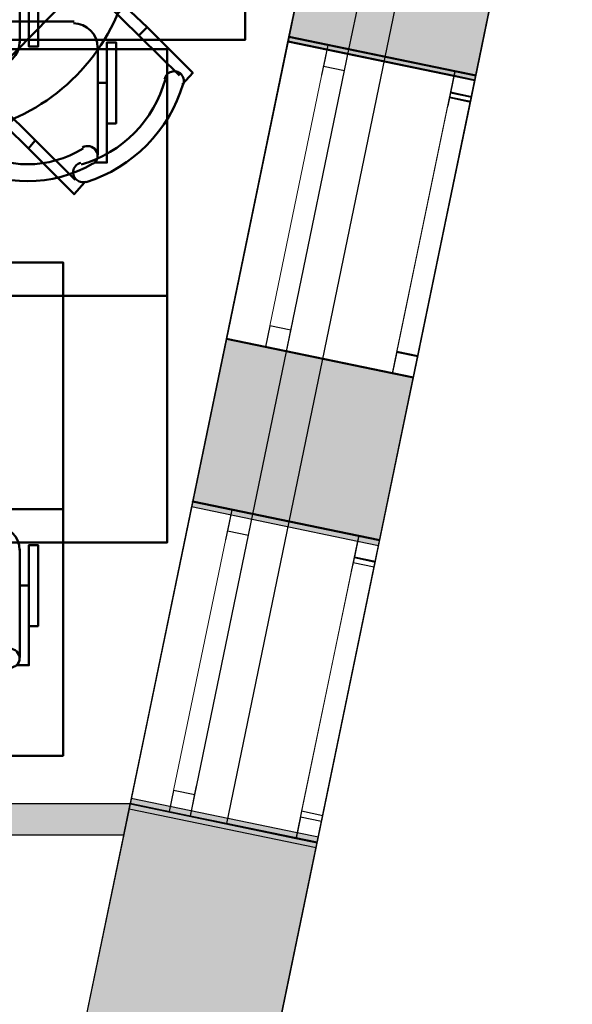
# Model space of a CAD drawing. Header units: metres. Extents: x -1 to 430, y -6 to 31.
# Tile 162 of 169: x 424.51 to 426.31, y 18.06 to 21.25. Entities that reach past the tile are written whole.
import ezdxf

# ---------------------------------------------------------------- set-up
doc = ezdxf.new("R2010")
doc.units = ezdxf.units.M
doc.linetypes.add('CONTINUA', pattern=[0])
doc.linetypes.add('PUNKT', pattern=[6.35, 0, -6.35])
for name, color, linetype, lineweight in [('3D P1 MURS EXISTENTS', 7, 'CONTINUA', 25), ('3D P2 MURS', 7, 'CONTINUA', 25), ('3D P3 MURS', 7, 'CONTINUA', 25), ('3D P3 MURS NOUS', 7, 'CONTINUA', 25), ('3D P4 MURS', 7, 'CONTINUA', 25), ('3D P5 MURS', 7, 'CONTINUA', 25), ('3D PA MURS', 7, 'CONTINUA', 25), ('P1 MOBLES', 7, 'CONTINUA', 25), ('P2 MOBLES 2D', 7, 'CONTINUA', 25), ('P3 MOBLES', 7, 'CONTINUA', 25), ('P5 MOBLES', 7, 'CONTINUA', 25)]:
    doc.layers.add(name, color=color, linetype=linetype, lineweight=lineweight)

# ---------------------------------------------------------------- blocks, each defined once
blk = doc.blocks.new('OBJETO_COMPLEJO_3')
at = {"layer": 'P1 MOBLES', "color": 202, "linetype": 'CONTINUA', "lineweight": 50, "transparency": 33554687}
for p, q in [((424.0661, 21.1751), (424.0661, 21.5265)), ((424.5148, 21.5265), (424.5148, 21.1751)), ((424.0407, 21.2937), (424.0661, 21.2937)), ((424.5444, 21.2937), (424.5148, 21.2937)), ((424.4386, 21.0947), (424.1465, 21.0947))]:
    blk.add_line(p, q, dxfattribs=at)
for points in [[(424.0407, 21.4249), (424.0111, 21.4249), (424.0111, 21.1624), (424.0407, 21.1624), (424.0407, 21.5519), (424.0788, 21.5519)], [(424.0753, 21.5563), (424.0704, 21.5522), (424.0664, 21.5474), (424.0636, 21.542), (424.0618, 21.5362), (424.0612, 21.5302), (424.0617, 21.5241), (424.0634, 21.5182), (424.0664, 21.5125), (424.0704, 21.5075), (424.0752, 21.5036), (424.0806, 21.5007), (424.0863, 21.4989), (424.0923, 21.4982), (424.0984, 21.4986), (424.1044, 21.5003), (424.1101, 21.5032)], [(424.4653, 21.5032), (424.471, 21.5003), (424.4769, 21.4986), (424.483, 21.4982), (424.489, 21.4989), (424.4948, 21.5007), (424.5002, 21.5036), (424.505, 21.5075), (424.509, 21.5125), (424.5119, 21.5182), (424.5136, 21.5241), (424.5142, 21.5302), (424.5135, 21.5362), (424.5118, 21.542), (424.5089, 21.5474), (424.505, 21.5522), (424.5001, 21.5563)], [(424.5444, 21.4249), (424.5741, 21.4249), (424.5741, 21.1624), (424.5444, 21.1624), (424.5444, 21.5519), (424.5021, 21.5519)], [(424.0654, 21.1785), (424.067, 21.1628), (424.0716, 21.1481), (424.0788, 21.1348), (424.0884, 21.1232), (424.1, 21.1136), (424.1133, 21.1064), (424.128, 21.1018), (424.1438, 21.1002)], [(424.4359, 21.1002), (424.4516, 21.1018), (424.4663, 21.1064), (424.4796, 21.1136), (424.4912, 21.1232), (424.5008, 21.1348), (424.508, 21.1481), (424.5126, 21.1628), (424.5142, 21.1785)]]:
    blk.add_lwpolyline(points, dxfattribs=at)
blk.add_lwpolyline([(424.9931, 20.3539), (423.792, 20.3539), (423.792, 21.154), (424.9931, 21.154), (424.9931, 20.3539)], close=True, dxfattribs=at)
for centre, radius, start, end in [((424.2878, 21.1958), 0.4167, 59.5738, 120.4458), ((424.2878, 21.2169), 0.3405, 58.2581, 121.7649)]:
    blk.add_arc(centre, radius, start, end, dxfattribs=at)
blk = doc.blocks.new('OBJETO_COMPLEJO_4')
at = {"layer": 'P1 MOBLES', "color": 202, "linetype": 'CONTINUA', "lineweight": 50, "transparency": 33554687}
for p, q in [((424.4386, 19.6131), (424.1465, 19.6131)), ((424.0661, 19.5327), (424.0661, 19.1813)), ((424.5148, 19.1813), (424.5148, 19.5327)), ((424.0407, 19.4141), (424.0661, 19.4141)), ((424.5444, 19.4141), (424.5148, 19.4141))]:
    blk.add_line(p, q, dxfattribs=at)
blk.add_lwpolyline([(424.9931, 20.3539), (423.792, 20.3539), (423.792, 19.5538), (424.9931, 19.5538), (424.9931, 20.3539)], close=True, dxfattribs=at)
for points in [[(424.0654, 19.5292), (424.067, 19.545), (424.0716, 19.5597), (424.0788, 19.573), (424.0884, 19.5846), (424.1, 19.5942), (424.1133, 19.6014), (424.128, 19.606), (424.1438, 19.6076)], [(424.4359, 19.6076), (424.4516, 19.606), (424.4663, 19.6014), (424.4796, 19.5942), (424.4912, 19.5846), (424.5008, 19.573), (424.508, 19.5597), (424.5126, 19.545), (424.5142, 19.5292)], [(424.0407, 19.2829), (424.0111, 19.2829), (424.0111, 19.5454), (424.0407, 19.5454), (424.0407, 19.1559), (424.0788, 19.1559)], [(424.5444, 19.2829), (424.5741, 19.2829), (424.5741, 19.5454), (424.5444, 19.5454), (424.5444, 19.1559), (424.5021, 19.1559)], [(424.0753, 19.1515), (424.0704, 19.1556), (424.0664, 19.1604), (424.0636, 19.1658), (424.0618, 19.1716), (424.0612, 19.1776), (424.0617, 19.1837), (424.0634, 19.1896), (424.0664, 19.1953), (424.0704, 19.2003), (424.0752, 19.2042), (424.0806, 19.2071), (424.0863, 19.2089), (424.0923, 19.2096), (424.0984, 19.2092), (424.1044, 19.2075), (424.1101, 19.2046)], [(424.4653, 19.2046), (424.471, 19.2075), (424.4769, 19.2092), (424.483, 19.2096), (424.489, 19.2089), (424.4948, 19.2071), (424.5002, 19.2042), (424.505, 19.2003), (424.509, 19.1953), (424.5119, 19.1896), (424.5136, 19.1837), (424.5142, 19.1776), (424.5135, 19.1716), (424.5118, 19.1658), (424.5089, 19.1604), (424.505, 19.1556), (424.5001, 19.1515)]]:
    blk.add_lwpolyline(points, dxfattribs=at)
for centre, radius, start, end in [((424.2878, 19.4909), 0.3405, 238.2351, 301.7419), ((424.2878, 19.512), 0.4167, 239.5542, 300.4262)]:
    blk.add_arc(centre, radius, start, end, dxfattribs=at)
blk = doc.blocks.new('OBJETO_COMPLEJO_60')
at = {"layer": 'P2 MOBLES 2D', "color": 202, "linetype": 'CONTINUA', "lineweight": 50, "transparency": 33554687}
for p, q in [((424.6919, 21.2436), (424.3998, 21.2436)), ((424.3194, 21.1632), (424.3194, 20.8118)), ((424.7681, 20.8118), (424.7681, 21.1632)), ((424.294, 21.0446), (424.3194, 21.0446)), ((424.7977, 21.0446), (424.7681, 21.0446))]:
    blk.add_line(p, q, dxfattribs=at)
blk.add_lwpolyline([(425.2464, 21.9844), (423.8452, 21.9844), (423.8452, 21.1843), (425.2464, 21.1843), (425.2464, 21.9844)], close=True, dxfattribs=at)
for points in [[(424.3187, 21.1598), (424.3203, 21.1755), (424.3249, 21.1902), (424.3321, 21.2035), (424.3417, 21.2151), (424.3532, 21.2247), (424.3665, 21.2319), (424.3812, 21.2365), (424.397, 21.2381)], [(424.6891, 21.2381), (424.7049, 21.2365), (424.7196, 21.2319), (424.7329, 21.2247), (424.7445, 21.2151), (424.7541, 21.2035), (424.7613, 21.1902), (424.7659, 21.1755), (424.7674, 21.1598)], [(424.294, 20.9134), (424.2643, 20.9134), (424.2643, 21.1759), (424.294, 21.1759), (424.294, 20.7864), (424.3321, 20.7864)], [(424.7977, 20.9134), (424.8273, 20.9134), (424.8273, 21.1759), (424.7977, 21.1759), (424.7977, 20.7864), (424.7554, 20.7864)], [(424.3286, 20.782), (424.3236, 20.7861), (424.3197, 20.7909), (424.3169, 20.7963), (424.3151, 20.8021), (424.3145, 20.8081), (424.315, 20.8142), (424.3167, 20.8201), (424.3197, 20.8258), (424.3237, 20.8308), (424.3285, 20.8347), (424.3338, 20.8376), (424.3396, 20.8394), (424.3456, 20.8401), (424.3517, 20.8397), (424.3577, 20.838), (424.3634, 20.8351)], [(424.7186, 20.8351), (424.7243, 20.838), (424.7302, 20.8397), (424.7363, 20.8401), (424.7423, 20.8394), (424.7481, 20.8376), (424.7535, 20.8347), (424.7582, 20.8308), (424.7622, 20.8258), (424.7652, 20.8201), (424.7669, 20.8142), (424.7674, 20.8081), (424.7668, 20.8021), (424.765, 20.7963), (424.7622, 20.7909), (424.7583, 20.7861), (424.7534, 20.782)]]:
    blk.add_lwpolyline(points, dxfattribs=at)
for centre, radius, start, end in [((424.541, 21.1214), 0.3405, 238.2351, 301.7419), ((424.541, 21.1425), 0.4167, 239.5542, 300.4262)]:
    blk.add_arc(centre, radius, start, end, dxfattribs=at)
blk = doc.blocks.new('OBJETO_COMPLEJO_98')
at = {"layer": 'P3 MOBLES', "color": 202, "linetype": 'CONTINUA', "lineweight": 50, "transparency": 33554687}
for p, q in [((424.0263, 22.0636), (423.7765, 22.3134)), ((424.6867, 22.3176), (424.4369, 22.0678)), ((423.9289, 22.2075), (423.9078, 22.1821)), ((424.53, 22.2118), (424.5554, 22.1864)), ((423.9967, 22.1356), (423.9797, 22.1144)), ((424.7798, 21.7292), (425.0253, 21.979)), ((423.4379, 21.9705), (423.6919, 21.7207)), ((423.8019, 21.7207), (424.0263, 21.9493)), ((424.4369, 21.9536), (424.6655, 21.7292)), ((424.9237, 21.8266), (424.8983, 21.852)), ((423.5437, 21.8181), (423.5691, 21.8393)), ((424.8475, 21.7588), (424.8306, 21.7758)), ((423.6919, 21.3101), (423.4463, 21.0604)), ((424.0347, 21.0858), (423.8062, 21.3143)), ((424.6697, 21.3186), (424.4454, 21.09)), ((425.0338, 21.0688), (424.7798, 21.3186)), ((423.6241, 21.2847), (423.6411, 21.2635)), ((423.5479, 21.217), (423.5733, 21.1916)), ((424.9279, 21.2254), (424.9025, 21.2)), ((423.785, 20.7217), (424.0347, 20.9757)), ((424.4454, 20.9757), (424.6951, 20.7302)), ((424.475, 20.908), (424.4919, 20.9249)), ((423.9416, 20.8275), (423.9162, 20.8529)), ((424.5427, 20.8318), (424.5639, 20.8572))]:
    blk.add_line(p, q, dxfattribs=at)
for points in [[(424.7163, 22.3261), (424.6782, 22.3599), (424.53, 22.2118), (424.4623, 22.1398), (424.4877, 22.1144)], [(423.7469, 22.3176), (423.7808, 22.3557), (423.9289, 22.2075), (424.0009, 22.1356), (423.9755, 22.1144)], [(423.7658, 22.2643), (423.77, 22.2655), (423.7738, 22.2672), (423.7774, 22.2695), (423.7806, 22.2721), (423.7835, 22.2752), (423.7859, 22.2787), (423.7879, 22.2824), (423.7894, 22.2865), (423.7903, 22.2907), (423.7906, 22.2949), (423.7904, 22.2991), (423.7896, 22.3032), (423.7882, 22.3072), (423.7864, 22.311), (423.784, 22.3145), (423.7812, 22.3178), (423.7779, 22.3206), (423.7744, 22.3229), (423.7706, 22.3247), (423.7666, 22.326), (423.7625, 22.3268), (423.7582, 22.327), (423.754, 22.3266), (423.7498, 22.3257)], [(424.72, 22.33), (424.7158, 22.3309), (424.7115, 22.3312), (424.7073, 22.331), (424.7032, 22.3302), (424.6992, 22.3288), (424.6954, 22.3269), (424.6919, 22.3246), (424.6887, 22.3217), (424.6859, 22.3184), (424.6836, 22.3149), (424.6818, 22.3111), (424.6805, 22.3071), (424.6798, 22.3029), (424.6796, 22.2987), (424.68, 22.2945), (424.681, 22.2903), (424.6825, 22.2863), (424.6845, 22.2825), (424.687, 22.2791), (424.6899, 22.2761), (424.6931, 22.2735), (424.6967, 22.2713), (424.7006, 22.2696), (424.7048, 22.2684)], [(424.0305, 21.9566), (424.0405, 21.9689), (424.0475, 21.9826), (424.0517, 21.9971), (424.0531, 22.0121), (424.0515, 22.0271), (424.0471, 22.0415), (424.0399, 22.0551), (424.0298, 22.0673)], [(424.4439, 22.0666), (424.434, 22.0543), (424.4269, 22.0406), (424.4227, 22.026), (424.4214, 22.0111), (424.4229, 21.9961), (424.4273, 21.9816), (424.4346, 21.9681), (424.4447, 21.9558)], [(425.0338, 22.0086), (425.0719, 21.9747), (424.9237, 21.8266), (424.8518, 21.7546), (424.8264, 21.78)], [(424.9767, 21.9961), (424.9779, 21.992), (424.9797, 21.9881), (424.9819, 21.9846), (424.9846, 21.9813), (424.9877, 21.9785), (424.9911, 21.976), (424.9949, 21.9741), (424.9989, 21.9726), (425.0031, 21.9717), (425.0074, 21.9714), (425.0116, 21.9716), (425.0157, 21.9724), (425.0197, 21.9737), (425.0235, 21.9756), (425.027, 21.9779), (425.0302, 21.9808), (425.0331, 21.984), (425.0354, 21.9876), (425.0372, 21.9914), (425.0385, 21.9954), (425.0392, 21.9995), (425.0394, 22.0037), (425.0391, 22.008), (425.0381, 22.0122)], [(423.4294, 22.0001), (423.3955, 21.962), (423.5437, 21.8181), (423.6157, 21.7461), (423.6411, 21.7715)], [(423.432, 22.0033), (423.4311, 21.9991), (423.4308, 21.9948), (423.431, 21.9906), (423.4318, 21.9865), (423.4332, 21.9825), (423.435, 21.9788), (423.4374, 21.9752), (423.4403, 21.972), (423.4435, 21.9692), (423.4471, 21.9669), (423.4509, 21.9651), (423.4549, 21.9638), (423.459, 21.9631), (423.4632, 21.9629), (423.4675, 21.9633), (423.4717, 21.9643), (423.4757, 21.9658), (423.4794, 21.9678), (423.4829, 21.9703), (423.4859, 21.9732), (423.4885, 21.9764), (423.4907, 21.98), (423.4924, 21.9839), (423.4936, 21.9881)], [(423.6954, 21.7272), (423.7077, 21.7173), (423.7214, 21.7102), (423.7359, 21.706), (423.7509, 21.7047), (423.7659, 21.7062), (423.7803, 21.7106), (423.7939, 21.7179), (423.8061, 21.728)], [(424.669, 21.7315), (424.6814, 21.7215), (424.6951, 21.7144), (424.7096, 21.7102), (424.7246, 21.7089), (424.7395, 21.7104), (424.754, 21.7148), (424.7676, 21.7221), (424.7798, 21.7322)], [(424.7833, 21.3223), (424.7709, 21.3322), (424.7573, 21.3393), (424.7427, 21.3435), (424.7278, 21.3448), (424.7128, 21.3433), (424.6983, 21.3389), (424.6848, 21.3317), (424.6725, 21.3215)], [(423.8096, 21.3138), (423.7973, 21.3238), (423.7836, 21.3308), (423.7691, 21.335), (423.7541, 21.3364), (423.7391, 21.3348), (423.7247, 21.3304), (423.7111, 21.3232), (423.6989, 21.3131)], [(423.4379, 21.0307), (423.3998, 21.0646), (423.5479, 21.217), (423.6199, 21.2847), (423.6453, 21.2635)], [(425.0422, 21.0392), (425.0761, 21.0773), (424.9279, 21.2254), (424.856, 21.2932), (424.8306, 21.2678)], [(424.0347, 20.9787), (424.0447, 20.991), (424.0518, 21.0047), (424.056, 21.0192), (424.0573, 21.0342), (424.0558, 21.0492), (424.0514, 21.0636), (424.0441, 21.0772), (424.034, 21.0894)], [(424.4482, 21.0929), (424.4382, 21.0806), (424.4311, 21.0669), (424.4269, 21.0524), (424.4256, 21.0374), (424.4271, 21.0225), (424.4315, 21.008), (424.4388, 20.9944), (424.4489, 20.9822)], [(425.0467, 21.042), (425.0476, 21.0462), (425.0479, 21.0505), (425.0476, 21.0547), (425.0468, 21.0588), (425.0455, 21.0628), (425.0436, 21.0665), (425.0413, 21.0701), (425.0384, 21.0733), (425.0351, 21.0761), (425.0316, 21.0784), (425.0278, 21.0802), (425.0238, 21.0815), (425.0196, 21.0822), (425.0154, 21.0824), (425.0112, 21.082), (425.007, 21.081), (425.003, 21.0795), (424.9992, 21.0775), (424.9958, 21.075), (424.9928, 21.0721), (424.9901, 21.0688), (424.988, 21.0652), (424.9863, 21.0613), (424.9851, 21.0572)], [(423.502, 21.0491), (423.5007, 21.0533), (423.499, 21.0571), (423.4967, 21.0607), (423.4941, 21.064), (423.491, 21.0668), (423.4876, 21.0692), (423.4838, 21.0712), (423.4797, 21.0727), (423.4755, 21.0736), (423.4713, 21.0739), (423.4671, 21.0737), (423.463, 21.0729), (423.459, 21.0716), (423.4552, 21.0697), (423.4517, 21.0674), (423.4484, 21.0645), (423.4456, 21.0613), (423.4433, 21.0577), (423.4415, 21.0539), (423.4402, 21.0499), (423.4394, 21.0458), (423.4392, 21.0416), (423.4396, 21.0373), (423.4405, 21.0331)], [(423.7554, 20.7132), (423.7935, 20.6794), (423.9416, 20.8275), (424.0094, 20.8995), (423.984, 20.9249)], [(424.7248, 20.7217), (424.6909, 20.6836), (424.5427, 20.8318), (424.4708, 20.9037), (424.4962, 20.9291)], [(423.7587, 20.7153), (423.7629, 20.7144), (423.7671, 20.7141), (423.7713, 20.7143), (423.7755, 20.7151), (423.7794, 20.7165), (423.7832, 20.7183), (423.7867, 20.7207), (423.79, 20.7236), (423.7928, 20.7268), (423.7951, 20.7304), (423.7969, 20.7342), (423.7981, 20.7382), (423.7989, 20.7424), (423.7991, 20.7466), (423.7987, 20.7508), (423.7977, 20.755), (423.7962, 20.759), (423.7942, 20.7628), (423.7917, 20.7662), (423.7888, 20.7692), (423.7855, 20.7718), (423.7819, 20.774), (423.778, 20.7757), (423.7739, 20.7769)], [(424.7128, 20.7853), (424.7087, 20.784), (424.7048, 20.7823), (424.7013, 20.7801), (424.698, 20.7774), (424.6952, 20.7743), (424.6927, 20.7709), (424.6908, 20.7671), (424.6893, 20.7631), (424.6884, 20.7588), (424.6881, 20.7546), (424.6883, 20.7504), (424.6891, 20.7463), (424.6904, 20.7423), (424.6923, 20.7385), (424.6946, 20.735), (424.6975, 20.7317), (424.7007, 20.7289), (424.7043, 20.7266), (424.7081, 20.7248), (424.7121, 20.7235), (424.7162, 20.7227), (424.7204, 20.7225), (424.7246, 20.7229), (424.7289, 20.7239)]]:
    blk.add_lwpolyline(points, dxfattribs=at)
for centre, radius, start, end in [((424.5846, 21.872), 0.476, 17.2647, 73.5101), ((423.8899, 21.8679), 0.476, 107.2654, 163.5102), ((423.873, 21.8848), 0.3956, 105.9892, 164.7898), ((424.6015, 21.889), 0.3956, 15.9897, 74.7896), ((424.2381, 21.5268), 0.6478, 45.3114, 225.822), ((424.2364, 21.5227), 0.6478, 225.3114, 45.8221), ((424.6056, 21.1605), 0.3956, 285.9891, 344.7893), ((423.8941, 21.1733), 0.476, 197.2654, 253.5103), ((423.8772, 21.1563), 0.3956, 195.9892, 254.7895), ((424.5887, 21.1774), 0.476, 287.2653, 343.51)]:
    blk.add_arc(centre, radius, start, end, dxfattribs=at)
blk = doc.blocks.new('OBJETO_COMPLEJO_156')
at = {"layer": 'P5 MOBLES', "color": 202, "linetype": 'CONTINUA', "lineweight": 50, "transparency": 33554687}
for p, q in [((423.8088, 18.9214), (424.1009, 18.9214)), ((423.7326, 18.4897), (423.7326, 18.841)), ((424.1813, 18.841), (424.1813, 18.4897)), ((423.703, 18.7225), (423.7326, 18.7225)), ((424.2067, 18.7225), (424.1813, 18.7225))]:
    blk.add_line(p, q, dxfattribs=at)
blk.add_lwpolyline([(423.2543, 19.6623), (424.6555, 19.6623), (424.6555, 18.8622), (423.2543, 18.8622), (423.2543, 19.6623)], close=True, dxfattribs=at)
for points in [[(423.8116, 18.9159), (423.7958, 18.9143), (423.7811, 18.9098), (423.7678, 18.9025), (423.7562, 18.893), (423.7466, 18.8814), (423.7394, 18.8681), (423.7349, 18.8534), (423.7333, 18.8376)], [(424.182, 18.8376), (424.1804, 18.8534), (424.1758, 18.8681), (424.1686, 18.8814), (424.1591, 18.893), (424.1475, 18.9025), (424.1342, 18.9098), (424.1195, 18.9143), (424.1037, 18.9159)], [(423.703, 18.5913), (423.6734, 18.5913), (423.6734, 18.8537), (423.703, 18.8537), (423.703, 18.4643), (423.7453, 18.4643)], [(424.2067, 18.5913), (424.2364, 18.5913), (424.2364, 18.8537), (424.2067, 18.8537), (424.2067, 18.4643), (424.1686, 18.4643)], [(423.7821, 18.513), (423.7765, 18.5159), (423.7705, 18.5175), (423.7644, 18.518), (423.7584, 18.5173), (423.7526, 18.5155), (423.7472, 18.5126), (423.7425, 18.5086), (423.7385, 18.5036), (423.7355, 18.498), (423.7338, 18.492), (423.7333, 18.486), (423.7339, 18.4799), (423.7357, 18.4741), (423.7385, 18.4687), (423.7424, 18.4639), (423.7473, 18.4599)], [(424.1721, 18.4599), (424.1771, 18.4639), (424.181, 18.4687), (424.1838, 18.4741), (424.1856, 18.4799), (424.1862, 18.486), (424.1857, 18.492), (424.184, 18.498), (424.181, 18.5036), (424.177, 18.5086), (424.1722, 18.5126), (424.1669, 18.5155), (424.1611, 18.5173), (424.1551, 18.518), (424.149, 18.5175), (424.143, 18.5159), (424.1373, 18.513)]]:
    blk.add_lwpolyline(points, dxfattribs=at)
for centre, radius, start, end in [((423.9597, 18.7992), 0.3405, 238.2581, 301.7649), ((423.9597, 18.8204), 0.4167, 239.5738, 300.4458)]:
    blk.add_arc(centre, radius, start, end, dxfattribs=at)
blk = doc.blocks.new('OBJETO_COMPLEJO_157')
at = {"layer": 'P5 MOBLES', "color": 202, "linetype": 'CONTINUA', "lineweight": 50, "transparency": 33554687}
for p, q in [((423.7326, 20.8348), (423.7326, 20.4835)), ((424.1813, 20.4835), (424.1813, 20.8348)), ((423.703, 20.602), (423.7326, 20.602)), ((424.2067, 20.602), (424.1813, 20.602)), ((423.8088, 20.4031), (424.1009, 20.4031))]:
    blk.add_line(p, q, dxfattribs=at)
for points in [[(423.703, 20.7332), (423.6734, 20.7332), (423.6734, 20.4708), (423.703, 20.4708), (423.703, 20.8602), (423.7453, 20.8602)], [(423.7821, 20.8115), (423.7765, 20.8086), (423.7705, 20.807), (423.7644, 20.8065), (423.7584, 20.8072), (423.7526, 20.809), (423.7472, 20.8119), (423.7425, 20.8159), (423.7385, 20.8209), (423.7355, 20.8265), (423.7338, 20.8325), (423.7333, 20.8386), (423.7339, 20.8446), (423.7357, 20.8504), (423.7385, 20.8558), (423.7424, 20.8606), (423.7473, 20.8646)], [(424.1721, 20.8646), (424.1771, 20.8606), (424.181, 20.8558), (424.1838, 20.8504), (424.1856, 20.8446), (424.1862, 20.8386), (424.1857, 20.8325), (424.184, 20.8265), (424.181, 20.8209), (424.177, 20.8159), (424.1722, 20.8119), (424.1669, 20.809), (424.1611, 20.8072), (424.1551, 20.8065), (424.149, 20.807), (424.143, 20.8086), (424.1373, 20.8115)], [(424.2067, 20.7332), (424.2364, 20.7332), (424.2364, 20.4708), (424.2067, 20.4708), (424.2067, 20.8602), (424.1686, 20.8602)], [(423.8116, 20.4086), (423.7958, 20.4102), (423.7811, 20.4147), (423.7678, 20.422), (423.7562, 20.4315), (423.7466, 20.4431), (423.7394, 20.4564), (423.7349, 20.4711), (423.7333, 20.4869)], [(424.182, 20.4869), (424.1804, 20.4711), (424.1758, 20.4564), (424.1686, 20.4431), (424.1591, 20.4315), (424.1475, 20.422), (424.1342, 20.4147), (424.1195, 20.4102), (424.1037, 20.4086)]]:
    blk.add_lwpolyline(points, dxfattribs=at)
blk.add_lwpolyline([(423.2543, 19.6623), (424.6555, 19.6623), (424.6555, 20.4623), (423.2543, 20.4623), (423.2543, 19.6623)], close=True, dxfattribs=at)
for centre, radius, start, end in [((423.9597, 20.5041), 0.4167, 59.5542, 120.4262), ((423.9597, 20.5253), 0.3405, 58.2351, 121.7419)]:
    blk.add_arc(centre, radius, start, end, dxfattribs=at)

msp = doc.modelspace()

# ---------------------------------------------------------------- hatches: boundary and pattern name
at = {"layer": '3D P1 MURS EXISTENTS', "linetype": 'CONTINUA', "lineweight": 18, "true_color": 0xa0a0a0, "transparency": 33554687}
for points in [[(426.1051, 21.5959), (425.498, 21.7217), (425.3883, 21.1925), (425.9954, 21.0667)], [(425.0759, 19.685), (425.683, 19.5591), (425.7925, 20.0875), (425.1854, 20.2133)], [(425.4801, 18.5799), (424.873, 18.7058), (424.5422, 17.1097), (425.1493, 16.9839)]]:
    msp.add_hatch(color=253, dxfattribs=at).paths.add_polyline_path(points)
at = {"layer": '3D P2 MURS', "linetype": 'CONTINUA', "lineweight": 18, "true_color": 0xa0a0a0, "transparency": 33554687}
for points in [[(426.1051, 21.5957), (425.498, 21.7215), (425.389, 21.1956), (425.9961, 21.0698)], [(425.0759, 19.6848), (425.683, 19.559), (425.7931, 20.0906), (425.186, 20.2164)], [(425.48, 18.5798), (424.8729, 18.7056), (424.5426, 17.1118), (425.1497, 16.986)]]:
    msp.add_hatch(color=253, dxfattribs=at).paths.add_polyline_path(points)
at = {"layer": '3D P3 MURS', "linetype": 'CONTINUA', "lineweight": 18, "true_color": 0xa0a0a0, "transparency": 33554687}
for points in [[(426.1061, 21.6005), (425.499, 21.7263), (425.3851, 21.1771), (425.9922, 21.0513)], [(425.0726, 19.6692), (425.6797, 19.5434), (425.7927, 20.0883), (425.1856, 20.2141)], [(425.4801, 18.5803), (424.873, 18.7061), (424.5394, 17.0962), (425.1465, 16.9703)]]:
    msp.add_hatch(color=253, dxfattribs=at).paths.add_polyline_path(points)
at = {"layer": '3D P3 MURS NOUS', "linetype": 'CONTINUA', "lineweight": 18, "true_color": 0x006e00, "transparency": 33554687}
msp.add_hatch(color=96, dxfattribs=at).paths.add_polyline_path([(421.8659, 18.6056), (424.8522, 18.6056), (424.8729, 18.7056), (421.8659, 18.7056)])
at = {"layer": '3D P4 MURS', "linetype": 'CONTINUA', "lineweight": 18, "true_color": 0xa0a0a0, "transparency": 33554687}
for points in [[(426.1052, 21.5962), (425.4981, 21.722), (425.3857, 21.18), (425.9928, 21.0541)], [(425.0765, 19.6879), (425.6836, 19.5621), (425.7932, 20.0911), (425.1861, 20.2169)], [(425.484, 18.599), (424.8769, 18.7248), (424.5394, 17.0962), (425.1465, 16.9703)]]:
    msp.add_hatch(color=253, dxfattribs=at).paths.add_polyline_path(points)
at = {"layer": '3D P5 MURS', "linetype": 'CONTINUA', "lineweight": 18, "true_color": 0xa0a0a0, "transparency": 33554687}
for points in [[(425.4978, 21.7262), (425.3876, 21.1938), (425.5835, 21.1532), (425.6937, 21.6856)], [(425.1849, 20.2145), (425.0756, 19.6864), (425.2714, 19.6459), (425.3807, 20.174)], [(425.1494, 16.9846), (425.48, 18.5815), (424.8728, 18.7072), (424.5422, 17.1103)]]:
    msp.add_hatch(color=253, dxfattribs=at).paths.add_polyline_path(points)
at = {"layer": '3D PA MURS', "linetype": 'CONTINUA', "lineweight": 18, "true_color": 0xa0a0a0, "transparency": 33554687}
msp.add_hatch(color=253, dxfattribs=at).paths.add_polyline_path([(424.5389, 17.0936), (425.146, 16.9678), (425.4767, 18.5639), (424.8696, 18.6897)])

# ---------------------------------------------------------------- linework, layer by layer
at = {"layer": '3D P1 MURS EXISTENTS', "color": 7, "linetype": 'CONTINUA', "lineweight": 25, "transparency": 33554687}
for p, q in [((425.498, 21.7217), (425.3883, 21.1925)), ((425.9954, 21.0667), (426.1051, 21.5959)), ((425.3883, 21.1925), (425.1854, 20.2133)), ((425.9269, 21.0809), (425.3883, 21.1925)), ((425.7925, 20.0875), (425.9954, 21.0667)), ((425.9954, 21.0667), (425.9269, 21.0809)), ((425.1854, 20.2133), (425.0759, 19.685)), ((425.1854, 20.2133), (425.724, 20.1017)), ((425.724, 20.1017), (425.7925, 20.0875)), ((425.683, 19.5591), (425.7925, 20.0875)), ((425.0759, 19.685), (424.873, 18.7058)), ((425.6145, 19.5733), (425.0759, 19.685)), ((425.4801, 18.5799), (425.683, 19.5591)), ((425.683, 19.5591), (425.6145, 19.5733)), ((424.873, 18.7058), (424.5422, 17.1097)), ((424.873, 18.7058), (425.4115, 18.5941)), ((425.4115, 18.5941), (425.4801, 18.5799)), ((425.1493, 16.9839), (425.4801, 18.5799))]:
    msp.add_line(p, q, dxfattribs=at)
at = {"layer": '3D P1 MURS EXISTENTS', "color": 7, "linetype": 'PUNKT', "lineweight": 25, "transparency": 33554687}
for p, q in [((425.9269, 21.0809), (425.724, 20.1017)), ((425.7925, 20.0875), (425.9954, 21.0667)), ((425.9954, 21.0667), (425.9269, 21.0809)), ((425.724, 20.1017), (425.7925, 20.0875)), ((425.6145, 19.5733), (425.4115, 18.5941)), ((425.4801, 18.5799), (425.683, 19.5591)), ((425.683, 19.5591), (425.6145, 19.5733)), ((425.4115, 18.5941), (425.4801, 18.5799))]:
    msp.add_line(p, q, dxfattribs=at)
at = {"layer": '3D P1 MURS EXISTENTS', "color": 7, "linetype": 'CONTINUA', "lineweight": 25, "transparency": 33554687}
for points in [[(425.9812, 20.9981), (425.9954, 21.0667), (425.9269, 21.0809), (425.9127, 21.0123), (425.9812, 20.9981)], [(425.7925, 20.0875), (425.8067, 20.156), (425.7382, 20.1702), (425.724, 20.1017), (425.7925, 20.0875)], [(425.6688, 19.4906), (425.683, 19.5591), (425.6145, 19.5733), (425.6003, 19.5048), (425.6688, 19.4906)], [(425.4801, 18.5799), (425.4943, 18.6485), (425.4257, 18.6627), (425.4115, 18.5941), (425.4801, 18.5799)]]:
    msp.add_lwpolyline(points, close=True, dxfattribs=at)
at = {"layer": '3D P1 MURS EXISTENTS', "color": 40, "linetype": 'CONTINUA', "lineweight": 18, "transparency": 33554687}
for points in [[(425.8067, 20.156), (425.9812, 20.9981), (425.9127, 21.0123), (425.7382, 20.1702), (425.8067, 20.156)], [(425.4943, 18.6485), (425.6688, 19.4906), (425.6003, 19.5048), (425.4257, 18.6627), (425.4943, 18.6485)]]:
    msp.add_lwpolyline(points, close=True, dxfattribs=at)
at = {"layer": '3D P2 MURS', "color": 7, "linetype": 'CONTINUA', "lineweight": 25, "transparency": 33554687}
for p, q in [((425.498, 21.7215), (425.389, 21.1956)), ((425.9961, 21.0698), (426.1051, 21.5957)), ((425.389, 21.1956), (425.186, 20.2164)), ((425.9275, 21.084), (425.389, 21.1956)), ((425.9961, 21.0698), (425.9275, 21.084)), ((425.7931, 20.0906), (425.9961, 21.0698)), ((425.186, 20.2164), (425.0759, 19.6848)), ((425.186, 20.2164), (425.7246, 20.1048)), ((425.7246, 20.1048), (425.7931, 20.0906)), ((425.683, 19.559), (425.7931, 20.0906)), ((425.0759, 19.6848), (424.8729, 18.7056)), ((425.6144, 19.5732), (425.0759, 19.6848)), ((425.48, 18.5798), (425.683, 19.559)), ((425.683, 19.559), (425.6144, 19.5732)), ((424.8729, 18.7056), (424.5426, 17.1118)), ((424.8729, 18.7056), (425.4115, 18.594)), ((425.4115, 18.594), (425.48, 18.5798)), ((425.1497, 16.986), (425.48, 18.5798))]:
    msp.add_line(p, q, dxfattribs=at)
at = {"layer": '3D P2 MURS', "color": 7, "linetype": 'PUNKT', "lineweight": 25, "transparency": 33554687}
for p, q in [((425.9275, 21.084), (425.7246, 20.1048)), ((425.9961, 21.0698), (425.9275, 21.084)), ((425.7931, 20.0906), (425.9961, 21.0698)), ((425.7246, 20.1048), (425.7931, 20.0906)), ((425.6144, 19.5732), (425.4115, 18.594)), ((425.48, 18.5798), (425.683, 19.559)), ((425.683, 19.559), (425.6144, 19.5732)), ((425.4115, 18.594), (425.48, 18.5798))]:
    msp.add_line(p, q, dxfattribs=at)
at = {"layer": '3D P2 MURS', "color": 7, "linetype": 'CONTINUA', "lineweight": 25, "transparency": 33554687}
for points in [[(425.9819, 21.0012), (425.9961, 21.0698), (425.9275, 21.084), (425.9133, 21.0154), (425.9819, 21.0012)], [(425.7931, 20.0906), (425.8073, 20.1591), (425.7388, 20.1733), (425.7246, 20.1048), (425.7931, 20.0906)], [(425.6688, 19.4905), (425.683, 19.559), (425.6144, 19.5732), (425.6002, 19.5047), (425.6688, 19.4905)], [(425.48, 18.5798), (425.4943, 18.6484), (425.4257, 18.6626), (425.4115, 18.594), (425.48, 18.5798)]]:
    msp.add_lwpolyline(points, close=True, dxfattribs=at)
at = {"layer": '3D P2 MURS', "color": 40, "linetype": 'CONTINUA', "lineweight": 18, "transparency": 33554687}
for points in [[(425.8073, 20.1591), (425.9819, 21.0012), (425.9133, 21.0154), (425.7388, 20.1733), (425.8073, 20.1591)], [(425.4943, 18.6484), (425.6688, 19.4905), (425.6002, 19.5047), (425.4257, 18.6626), (425.4943, 18.6484)]]:
    msp.add_lwpolyline(points, close=True, dxfattribs=at)
at = {"layer": '3D P3 MURS', "color": 7, "linetype": 'CONTINUA', "lineweight": 25, "transparency": 33554687}
for p, q in [((425.499, 21.7263), (425.3851, 21.1771)), ((425.9922, 21.0513), (426.1061, 21.6005)), ((425.3851, 21.1771), (425.1856, 20.2141)), ((425.9237, 21.0655), (425.3851, 21.1771)), ((425.7927, 20.0883), (425.9922, 21.0513)), ((425.9922, 21.0513), (425.9237, 21.0655)), ((425.1856, 20.2141), (425.0726, 19.6692)), ((425.1856, 20.2141), (425.7241, 20.1025)), ((425.7241, 20.1025), (425.7927, 20.0883)), ((425.6797, 19.5434), (425.7927, 20.0883)), ((425.0726, 19.6692), (424.873, 18.7061)), ((425.6112, 19.5576), (425.0726, 19.6692)), ((425.6797, 19.5434), (425.6112, 19.5576)), ((425.4801, 18.5803), (425.6797, 19.5434)), ((424.873, 18.7061), (424.5394, 17.0962)), ((424.873, 18.7061), (425.4116, 18.5945)), ((425.4116, 18.5945), (425.4801, 18.5803)), ((425.1465, 16.9703), (425.4801, 18.5803))]:
    msp.add_line(p, q, dxfattribs=at)
at = {"layer": '3D P3 MURS', "color": 7, "linetype": 'PUNKT', "lineweight": 25, "transparency": 33554687}
for p, q in [((425.9237, 21.0655), (425.7241, 20.1025)), ((425.7927, 20.0883), (425.9922, 21.0513)), ((425.9922, 21.0513), (425.9237, 21.0655)), ((425.7241, 20.1025), (425.7927, 20.0883)), ((425.6112, 19.5576), (425.4116, 18.5945)), ((425.6797, 19.5434), (425.6112, 19.5576)), ((425.4801, 18.5803), (425.6797, 19.5434)), ((425.4116, 18.5945), (425.4801, 18.5803))]:
    msp.add_line(p, q, dxfattribs=at)
at = {"layer": '3D P3 MURS', "color": 7, "linetype": 'CONTINUA', "lineweight": 25, "transparency": 33554687}
for points in [[(425.978, 20.9828), (425.9922, 21.0513), (425.9237, 21.0655), (425.9095, 20.997), (425.978, 20.9828)], [(425.7927, 20.0883), (425.8069, 20.1568), (425.7383, 20.171), (425.7241, 20.1025), (425.7927, 20.0883)], [(425.6655, 19.4748), (425.6797, 19.5434), (425.6112, 19.5576), (425.597, 19.489), (425.6655, 19.4748)], [(425.4801, 18.5803), (425.4944, 18.6489), (425.4258, 18.6631), (425.4116, 18.5945), (425.4801, 18.5803)]]:
    msp.add_lwpolyline(points, close=True, dxfattribs=at)
at = {"layer": '3D P3 MURS', "color": 40, "linetype": 'CONTINUA', "lineweight": 18, "transparency": 33554687}
for points in [[(425.8069, 20.1568), (425.978, 20.9828), (425.9095, 20.997), (425.7383, 20.171), (425.8069, 20.1568)], [(425.4944, 18.6489), (425.6655, 19.4748), (425.597, 19.489), (425.4258, 18.6631), (425.4944, 18.6489)]]:
    msp.add_lwpolyline(points, close=True, dxfattribs=at)
at = {"layer": '3D P3 MURS NOUS', "color": 7, "linetype": 'CONTINUA', "lineweight": 25, "transparency": 33554687}
for p, q in [((424.8729, 18.7056), (421.8659, 18.7056)), ((424.8522, 18.6056), (424.8729, 18.7056)), ((421.8659, 18.6056), (424.8522, 18.6056))]:
    msp.add_line(p, q, dxfattribs=at)
at = {"layer": '3D P4 MURS', "color": 7, "linetype": 'CONTINUA', "lineweight": 25, "transparency": 33554687}
for p, q in [((425.4981, 21.722), (425.3857, 21.18)), ((425.9928, 21.0541), (426.1052, 21.5962)), ((425.3857, 21.18), (425.1861, 20.2169)), ((425.9243, 21.0683), (425.3857, 21.18)), ((425.7932, 20.0911), (425.9928, 21.0541)), ((425.9928, 21.0541), (425.9243, 21.0683)), ((425.1861, 20.2169), (425.0765, 19.6879)), ((425.1861, 20.2169), (425.7247, 20.1053)), ((425.6836, 19.5621), (425.7932, 20.0911)), ((425.7247, 20.1053), (425.7932, 20.0911)), ((425.0765, 19.6879), (424.8769, 18.7248)), ((425.6151, 19.5763), (425.0765, 19.6879)), ((425.484, 18.599), (425.6836, 19.5621)), ((425.6836, 19.5621), (425.6151, 19.5763)), ((424.8769, 18.7248), (424.5394, 17.0962)), ((424.8769, 18.7248), (425.4155, 18.6132)), ((425.1465, 16.9703), (425.484, 18.599)), ((425.4155, 18.6132), (425.484, 18.599))]:
    msp.add_line(p, q, dxfattribs=at)
at = {"layer": '3D P4 MURS', "color": 7, "linetype": 'PUNKT', "lineweight": 25, "transparency": 33554687}
for p, q in [((425.9243, 21.0683), (425.7247, 20.1053)), ((425.7932, 20.0911), (425.9928, 21.0541)), ((425.9928, 21.0541), (425.9243, 21.0683)), ((425.7247, 20.1053), (425.7932, 20.0911)), ((425.6151, 19.5763), (425.4155, 18.6132)), ((425.484, 18.599), (425.6836, 19.5621)), ((425.6836, 19.5621), (425.6151, 19.5763)), ((425.4155, 18.6132), (425.484, 18.599))]:
    msp.add_line(p, q, dxfattribs=at)
at = {"layer": '3D P4 MURS', "color": 7, "linetype": 'CONTINUA', "lineweight": 25, "transparency": 33554687}
for points in [[(425.9786, 20.9856), (425.9928, 21.0541), (425.9243, 21.0683), (425.9101, 20.9998), (425.9786, 20.9856)], [(425.7932, 20.0911), (425.8074, 20.1596), (425.7389, 20.1738), (425.7247, 20.1053), (425.7932, 20.0911)], [(425.6694, 19.4935), (425.6836, 19.5621), (425.6151, 19.5763), (425.6009, 19.5077), (425.6694, 19.4935)], [(425.484, 18.599), (425.4982, 18.6676), (425.4297, 18.6818), (425.4155, 18.6132), (425.484, 18.599)]]:
    msp.add_lwpolyline(points, close=True, dxfattribs=at)
at = {"layer": '3D P4 MURS', "color": 40, "linetype": 'CONTINUA', "lineweight": 18, "transparency": 33554687}
for points in [[(425.8074, 20.1596), (425.9786, 20.9856), (425.9101, 20.9998), (425.7389, 20.1738), (425.8074, 20.1596)], [(425.4982, 18.6676), (425.6694, 19.4935), (425.6009, 19.5077), (425.4297, 18.6818), (425.4982, 18.6676)]]:
    msp.add_lwpolyline(points, close=True, dxfattribs=at)
at = {"layer": '3D P5 MURS', "color": 7, "linetype": 'CONTINUA', "lineweight": 25, "transparency": 33554687}
for p, q in [((426.011, 22.6373), (425.1858, 18.6424)), ((425.48, 18.5815), (426.3069, 22.576)), ((425.48, 18.5815), (426.3085, 22.5757)), ((425.4978, 21.7262), (425.3876, 21.1938)), ((425.5835, 21.1532), (425.6937, 21.6856)), ((425.3876, 21.1938), (425.1849, 20.2145)), ((425.3886, 21.1936), (425.3876, 21.1938)), ((425.5149, 21.1674), (425.3886, 21.1936)), ((425.3807, 20.174), (425.5835, 21.1532)), ((425.5835, 21.1532), (425.5149, 21.1674)), ((425.1849, 20.2145), (425.0756, 19.6864)), ((425.1849, 20.2145), (425.1855, 20.2144)), ((425.1855, 20.2144), (425.3122, 20.1882)), ((425.3122, 20.1882), (425.3807, 20.174)), ((425.2714, 19.6459), (425.3807, 20.174)), ((425.0756, 19.6864), (424.8728, 18.7072)), ((425.0759, 19.6863), (425.0756, 19.6864)), ((425.2029, 19.6601), (425.0759, 19.6863)), ((425.0687, 18.6668), (425.2714, 19.6459)), ((425.2714, 19.6459), (425.2029, 19.6601)), ((424.8728, 18.7072), (424.5422, 17.1103)), ((425.0687, 18.6666), (424.8728, 18.7072)), ((425.0687, 18.6668), (425.48, 18.5815)), ((425.1858, 18.6424), (425.0687, 18.6666)), ((425.48, 18.5815), (425.1858, 18.6424)), ((425.1494, 16.9846), (425.48, 18.5815))]:
    msp.add_line(p, q, dxfattribs=at)
at = {"layer": '3D P5 MURS', "color": 7, "linetype": 'PUNKT', "lineweight": 25, "transparency": 33554687}
for p, q in [((425.5149, 21.1674), (425.3122, 20.1882)), ((425.3807, 20.174), (425.5835, 21.1532)), ((425.5835, 21.1532), (425.5149, 21.1674)), ((425.3122, 20.1882), (425.3807, 20.174)), ((425.2029, 19.6601), (425.0001, 18.6808)), ((425.0687, 18.6666), (425.2714, 19.6459)), ((425.2714, 19.6459), (425.2029, 19.6601)), ((425.0001, 18.6808), (425.0687, 18.6666))]:
    msp.add_line(p, q, dxfattribs=at)
at = {"layer": '3D P5 MURS', "color": 7, "linetype": 'CONTINUA', "lineweight": 25, "transparency": 33554687}
for points in [[(425.5693, 21.0847), (425.5835, 21.1532), (425.5149, 21.1674), (425.5007, 21.0989), (425.5693, 21.0847)], [(425.3807, 20.174), (425.3949, 20.2425), (425.3264, 20.2567), (425.3122, 20.1882), (425.3807, 20.174)], [(425.2572, 19.5773), (425.2714, 19.6459), (425.2029, 19.6601), (425.1887, 19.5915), (425.2572, 19.5773)], [(425.0687, 18.6666), (425.0829, 18.7352), (425.0143, 18.7494), (425.0001, 18.6808), (425.0687, 18.6666)]]:
    msp.add_lwpolyline(points, close=True, dxfattribs=at)
at = {"layer": '3D P5 MURS', "color": 40, "linetype": 'CONTINUA', "lineweight": 18, "transparency": 33554687}
for points in [[(425.3949, 20.2425), (425.5693, 21.0847), (425.5007, 21.0989), (425.3264, 20.2567), (425.3949, 20.2425)], [(425.0829, 18.7352), (425.2572, 19.5773), (425.1887, 19.5915), (425.0143, 18.7494), (425.0829, 18.7352)]]:
    msp.add_lwpolyline(points, close=True, dxfattribs=at)
at = {"layer": '3D PA MURS', "color": 7, "linetype": 'CONTINUA', "lineweight": 25, "transparency": 33554687}
for p, q in [((425.6976, 22.6848), (424.8696, 18.6897)), ((425.4767, 18.5639), (426.3047, 22.559)), ((424.8696, 18.6897), (424.5389, 17.0936)), ((424.8696, 18.6897), (425.4767, 18.5639)), ((425.146, 16.9678), (425.4767, 18.5639))]:
    msp.add_line(p, q, dxfattribs=at)

# ---------------------------------------------------------------- block references
at = {"layer": 'P1 MOBLES', "color": 202, "linetype": 'CONTINUA', "lineweight": 50, "transparency": 33554687}
for name in ['OBJETO_COMPLEJO_3', 'OBJETO_COMPLEJO_4']:
    msp.add_blockref(name, (0, 0), dxfattribs=at)
at = {"layer": 'P2 MOBLES 2D', "color": 202, "linetype": 'CONTINUA', "lineweight": 50, "transparency": 33554687}
msp.add_blockref('OBJETO_COMPLEJO_60', (0, 0), dxfattribs=at)
at = {"layer": 'P3 MOBLES', "color": 202, "linetype": 'CONTINUA', "lineweight": 50, "transparency": 33554687}
msp.add_blockref('OBJETO_COMPLEJO_98', (0, 0), dxfattribs=at)
at = {"layer": 'P5 MOBLES', "color": 202, "linetype": 'CONTINUA', "lineweight": 50, "transparency": 33554687}
for name in ['OBJETO_COMPLEJO_157', 'OBJETO_COMPLEJO_156']:
    msp.add_blockref(name, (0, 0), dxfattribs=at)

doc.saveas('drawing.dxf')
